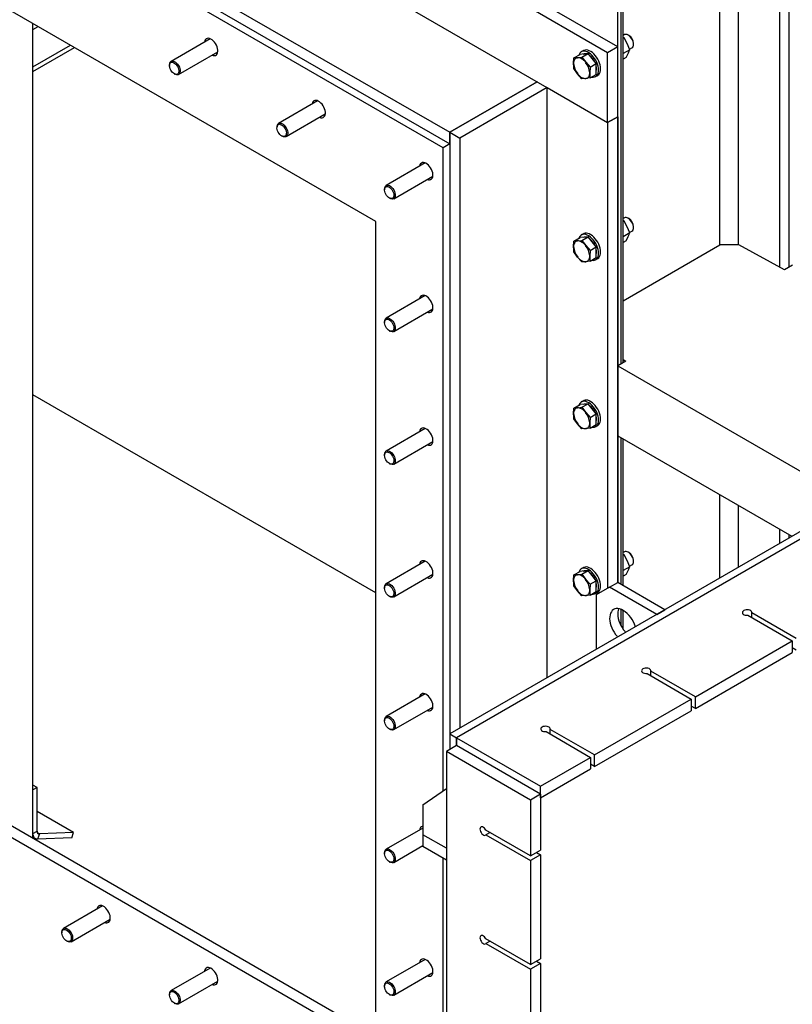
# Model space of a CAD drawing. Header units: millimetres. Extents: x 0 to 25230, y 0 to 17820.
# Tile 126 of 244: x 16169 to 16981, y 8743 to 9779. Entities that reach past the tile are written whole.
import ezdxf

# ---------------------------------------------------------------- set-up
doc = ezdxf.new("R2010")
doc.units = ezdxf.units.MM
doc.linetypes.add('SLD-Sólida', pattern=[0])
doc.layers.add('REFERÊNCIAS', color=9, linetype='SLD-Sólida')

msp = doc.modelspace()

# ---------------------------------------------------------------- linework, layer by layer
at = {"layer": 'REFERÊNCIAS', "linetype": 'SLD-Sólida', "lineweight": 25, "ltscale": 30}
for p, q in [((16797.8, 9749.9), (15935.1, 10248)), ((16787.2, 9743.8), (15924.5, 10241.8)), ((15924.5, 10168.3), (16787.2, 9670.3)), ((15906.8, 10072.4), (16621, 9660.1)), ((16614, 9643.8), (15899.8, 10056.1)), ((15906.8, 10060.2), (16621, 9647.9)), ((16797.8, 9186.6), (16797.8, 9910.7)), ((16801.4, 9416.4), (16801.4, 9909)), ((16803.4, 9417.6), (16803.4, 9907.8)), ((16543.2, 9566.2), (15970.5, 9896.9)), ((16905.3, 9541.7), (16905.3, 9849)), ((16924.8, 9541.7), (16924.8, 9837.7)), ((16968.4, 9518.2), (16968.4, 9812.6)), ((16978.1, 9518.5), (16978.1, 9806.9)), ((16182.6, 8917.8), (16182.6, 9774.4)), ((16182.6, 9768.2), (16188, 9771.3)), ((16369, 9758.5), (16327.8, 9734.7)), ((16804.8, 9762.8), (16803.4, 9762)), ((16804.4, 9759.5), (16803.4, 9759.9)), ((16804.4, 9759.5), (16803.4, 9758.9)), ((16807.7, 9753.4), (16804.4, 9759.5)), ((16809.5, 9762), (16808.8, 9762.4)), ((16182.6, 9729), (16221.9, 9751.7)), ((16182.6, 9724.1), (16226.2, 9749.3)), ((16761.7, 9746), (16759.5, 9744.8)), ((16797.8, 9749.9), (16787.2, 9743.8)), ((16797.8, 9676.5), (16797.8, 9749.9)), ((16810.4, 9747), (16803.4, 9743)), ((16810.4, 9747), (16807.7, 9753.4)), ((16810.2, 9747.4), (16812.8, 9748.9)), ((16814.4, 9752.6), (16814.4, 9753.4)), ((16335.8, 9720.9), (16377, 9744.7)), ((16751.4, 9732.5), (16751.7, 9738.4)), ((16751.7, 9738.4), (16758.2, 9742.1)), ((16751.7, 9738.4), (16755.6, 9738.6)), ((16755.6, 9738.6), (16760.2, 9739.1)), ((16762.5, 9742.5), (16758.2, 9742.1)), ((16760.2, 9739.1), (16766.7, 9742.9)), ((16760.2, 9739.1), (16764.1, 9733.7)), ((16766.7, 9742.9), (16762.5, 9742.5)), ((16770.9, 9737.6), (16766.7, 9742.9)), ((16775.2, 9732.3), (16770.9, 9737.6)), ((16787.2, 9670.3), (16787.2, 9743.8)), ((16806.6, 9738.7), (16803.4, 9736.9)), ((16806.6, 9738.7), (16808.8, 9743.1)), ((16326.2, 9731.1), (16326.2, 9730.3)), ((16755.6, 9721.6), (16751.7, 9727.1)), ((16764.1, 9733.7), (16768.7, 9728.6)), ((16768.7, 9728.6), (16768.3, 9722.7)), ((16768.7, 9728.6), (16775.2, 9732.3)), ((16775.2, 9726.7), (16775.2, 9732.3)), ((16775.2, 9721), (16775.2, 9726.7)), ((16331.1, 9721.7), (16331.8, 9721.3)), ((16760.2, 9716.5), (16755.6, 9721.6)), ((16764.1, 9716.7), (16760.2, 9716.5)), ((16768.7, 9717.3), (16764.1, 9716.7)), ((16768.7, 9717.3), (16775.2, 9721)), ((16774.5, 9718.8), (16776.7, 9720)), ((16621, 9660.1), (16713, 9713.2)), ((16713, 9713.2), (16621, 9660.1)), ((16723.6, 9707.1), (16631.6, 9654)), ((16723.6, 9707.1), (16787.2, 9670.3)), ((16723.6, 9086.6), (16723.6, 9707.1)), ((16482.1, 9693.2), (16441, 9669.4)), ((16449, 9655.6), (16490.1, 9679.4)), ((16787.2, 9670.3), (16797.8, 9676.5)), ((16797.8, 9676.5), (16787.2, 9670.3)), ((16797.8, 9676.5), (16797.8, 9186.6)), ((16439.3, 9665.8), (16439.3, 9665)), ((16787.2, 9670.3), (16787.2, 9180.5)), ((16444.2, 9656.4), (16445, 9656)), ((16621, 9647.9), (16621, 9660.1)), ((16621, 9660.1), (16621, 9027.4)), ((16621, 9660.1), (16631.6, 9654)), ((16631.6, 9654), (16631.6, 9033.5)), ((16621, 9647.9), (16614, 9643.8)), ((16614, 8967.3), (16614, 9643.8)), ((16595.3, 9627.9), (16554.1, 9604.1)), ((16562.1, 9590.3), (16603.3, 9614)), ((16552.4, 9600.5), (16552.4, 9599.6)), ((16557.4, 9591.1), (16558.1, 9590.7)), ((16804.8, 9570.1), (16803.4, 9569.3)), ((16809.5, 9569.3), (16808.8, 9569.7)), ((16543.2, 8697.4), (16543.2, 9566.2)), ((16804.4, 9566.7), (16803.4, 9567.2)), ((16804.4, 9566.7), (16803.4, 9566.2)), ((16807.7, 9560.7), (16804.4, 9566.7)), ((16810.4, 9554.3), (16807.7, 9560.7)), ((16814.4, 9559.9), (16814.4, 9560.7)), ((16751.7, 9545.7), (16758.2, 9549.4)), ((16762.5, 9549.8), (16758.2, 9549.4)), ((16761.7, 9553.3), (16759.5, 9552.1)), ((16760.2, 9546.4), (16766.7, 9550.2)), ((16766.7, 9550.2), (16762.5, 9549.8)), ((16770.9, 9544.9), (16766.7, 9550.2)), ((16810.4, 9554.3), (16803.4, 9550.3)), ((16806.6, 9546), (16808.8, 9550.4)), ((16810.2, 9554.7), (16812.8, 9556.2)), ((16751.4, 9539.8), (16751.7, 9545.7)), ((16751.7, 9545.7), (16755.6, 9545.8)), ((16755.6, 9545.8), (16760.2, 9546.4)), ((16760.2, 9546.4), (16764.1, 9541)), ((16764.1, 9541), (16768.7, 9535.9)), ((16768.7, 9535.9), (16775.2, 9539.6)), ((16775.2, 9539.6), (16770.9, 9544.9)), ((16775.2, 9534), (16775.2, 9539.6)), ((16806.6, 9546), (16803.4, 9544.2)), ((16803.4, 9482.9), (16905.3, 9541.7)), ((16925.1, 9541.7), (16905.3, 9541.7)), ((16973.1, 9515.6), (16925.1, 9541.7)), ((16755.6, 9528.9), (16751.7, 9534.4)), ((16760.2, 9523.8), (16755.6, 9528.9)), ((16768.7, 9535.9), (16768.3, 9530)), ((16768.7, 9524.6), (16775.2, 9528.3)), ((16775.2, 9528.3), (16775.2, 9534)), ((16764.1, 9524), (16760.2, 9523.8)), ((16768.7, 9524.6), (16764.1, 9524)), ((16774.5, 9526.1), (16776.7, 9527.3)), ((16981.7, 9520.5), (16973.1, 9515.6)), ((16595.3, 9488.3), (16554.1, 9464.5)), ((16562.1, 9450.6), (16603.3, 9474.4)), ((16552.4, 9460.8), (16552.4, 9460)), ((16557.4, 9451.4), (16558.1, 9451)), ((16806.3, 9419.3), (16797.8, 9414.4)), ((16797.8, 9414.4), (17022.7, 9284.6)), ((16797.8, 9414.4), (16797.8, 9340.9)), ((16803.4, 9421.1), (16806.3, 9419.3)), ((17261, 9396.8), (16621, 9027.4)), ((17278.6, 9398.9), (16628.1, 9023.3)), ((16543.2, 9175.7), (16182.6, 9383.9)), ((17268, 9392.8), (16628.1, 9023.3)), ((16751.7, 9370.1), (16758.2, 9373.9)), ((16762.5, 9374.2), (16758.2, 9373.9)), ((16761.7, 9377.7), (16759.5, 9376.5)), ((16760.2, 9370.9), (16766.7, 9374.6)), ((16766.7, 9374.6), (16762.5, 9374.2)), ((16770.9, 9369.3), (16766.7, 9374.6)), ((16751.4, 9364.3), (16751.7, 9370.1)), ((16751.7, 9370.1), (16755.6, 9370.3)), ((16755.6, 9370.3), (16760.2, 9370.9)), ((16760.2, 9370.9), (16764.1, 9365.4)), ((16764.1, 9365.4), (16768.7, 9360.3)), ((16768.7, 9360.3), (16775.2, 9364.1)), ((16775.2, 9364.1), (16770.9, 9369.3)), ((16775.2, 9358.4), (16775.2, 9364.1)), ((16755.6, 9353.3), (16751.7, 9358.8)), ((16760.2, 9348.2), (16755.6, 9353.3)), ((16768.7, 9360.3), (16768.3, 9354.5)), ((16768.7, 9349), (16775.2, 9352.8)), ((16774.5, 9350.5), (16776.7, 9351.7)), ((16775.2, 9352.8), (16775.2, 9358.4)), ((16595.3, 9348.6), (16554.1, 9324.9)), ((16764.1, 9348.4), (16760.2, 9348.2)), ((16768.7, 9349), (16764.1, 9348.4)), ((16562.1, 9311), (16603.3, 9334.8)), ((16797.8, 9340.9), (16980.9, 9235.2)), ((16801.4, 9184.6), (16801.4, 9338.8)), ((16803.4, 9183.4), (16803.4, 9337.7)), ((16552.4, 9321.2), (16552.4, 9320.4)), ((16557.4, 9311.8), (16558.1, 9311.4)), ((16905.3, 9191.5), (16905.3, 9278.8)), ((16924.8, 9202.7), (16924.8, 9267.6)), ((16968.4, 9227.9), (16968.4, 9242.4)), ((16978.1, 9233.5), (16978.1, 9236.8)), ((16804.8, 9219), (16803.4, 9218.2)), ((16809.5, 9218.2), (16808.8, 9218.6)), ((16595.3, 9209), (16554.1, 9185.2)), ((16804.4, 9215.6), (16803.4, 9216.1)), ((16804.4, 9215.6), (16803.4, 9215.1)), ((16807.7, 9209.6), (16804.4, 9215.6)), ((16810.4, 9203.2), (16807.7, 9209.6)), ((16814.4, 9208.8), (16814.4, 9209.6)), ((16751.7, 9194.6), (16758.2, 9198.3)), ((16762.5, 9198.7), (16758.2, 9198.3)), ((16761.7, 9202.2), (16759.5, 9200.9)), ((16760.2, 9195.3), (16766.7, 9199.1)), ((16766.7, 9199.1), (16762.5, 9198.7)), ((16770.9, 9193.8), (16766.7, 9199.1)), ((16810.4, 9203.2), (16803.4, 9199.2)), ((16806.6, 9194.9), (16808.8, 9199.3)), ((16810.2, 9203.6), (16812.8, 9205.1)), ((16562.1, 9171.4), (16603.3, 9195.2)), ((16751.4, 9188.7), (16751.7, 9194.6)), ((16751.7, 9194.6), (16755.6, 9194.7)), ((16755.6, 9194.7), (16760.2, 9195.3)), ((16760.2, 9195.3), (16764.1, 9189.8)), ((16764.1, 9189.8), (16768.7, 9184.8)), ((16768.7, 9184.8), (16775.2, 9188.5)), ((16775.2, 9188.5), (16770.9, 9193.8)), ((16775.2, 9182.9), (16775.2, 9188.5)), ((16789.3, 9181.7), (16797.8, 9186.6)), ((16847.3, 9158), (16797.8, 9186.6)), ((16806.6, 9194.9), (16803.4, 9193.1)), ((16552.4, 9181.6), (16552.4, 9180.8)), ((16755.6, 9177.8), (16751.7, 9183.2)), ((16760.2, 9172.7), (16755.6, 9177.8)), ((16768.7, 9184.8), (16768.3, 9178.9)), ((16768.7, 9173.4), (16775.2, 9177.2)), ((16774.5, 9175), (16776.7, 9176.2)), ((16775.2, 9177.2), (16775.2, 9182.9)), ((16789.3, 9181.7), (16775.2, 9173.5)), ((16838.8, 9153.1), (16789.3, 9181.7)), ((16557.4, 9172.2), (16558.1, 9171.8)), ((16764.1, 9172.9), (16760.2, 9172.7)), ((16768.7, 9173.4), (16764.1, 9172.9)), ((16775.2, 9173.5), (16775.2, 9116.4)), ((16801.4, 9141.1), (16801.4, 9158.2)), ((16803.4, 9137.7), (16803.4, 9157.2)), ((16838.8, 9153.1), (16847.3, 9158)), ((16934.6, 9152.1), (16981.3, 9125.2)), ((16985.5, 9127.6), (16938.9, 9154.6)), ((16938.9, 9149.7), (16938.9, 9154.6)), ((16879.5, 9066.4), (16981.3, 9125.2)), ((16981.3, 9125.2), (16981.3, 9112.9)), ((16985.5, 9115.4), (16981.3, 9117.8)), ((16879.5, 9054.1), (16981.3, 9112.9)), ((16879.5, 9066.4), (16832.8, 9093.3)), ((16832.8, 9088.4), (16832.8, 9093.3)), ((16828.6, 9090.9), (16875.2, 9063.9)), ((16595.3, 9069.4), (16554.1, 9045.6)), ((16773.4, 9005.2), (16875.2, 9063.9)), ((16875.2, 9063.9), (16875.2, 9051.7)), ((16879.5, 9054.1), (16879.5, 9066.4)), ((16562.1, 9031.8), (16603.3, 9055.5)), ((16773.4, 8992.9), (16875.2, 9051.7)), ((16879.5, 9054.1), (16875.2, 9056.6)), ((16552.4, 9041.9), (16552.4, 9041.1)), ((15981.1, 9034.1), (16543.2, 8709.6)), ((16557.4, 9032.6), (16558.1, 9032.2)), ((16773.4, 9005.2), (16726.7, 9032.1)), ((16726.7, 9027.2), (16726.7, 9032.1)), ((15970.5, 9028), (16543.2, 8697.4)), ((16621, 9027.4), (16628.1, 9023.3)), ((16621, 9027.4), (16621, 9010.9)), ((16628.1, 9023.3), (16716.5, 8972.3)), ((16628.1, 9015), (16628.1, 9023.3)), ((16628.1, 9023.3), (16628.1, 9015)), ((16722.5, 9029.7), (16769.2, 9002.7)), ((16628.1, 9015), (16617.5, 9008.9)), ((16716.5, 8963.9), (16628.1, 9015)), ((16617.5, 9008.9), (16617.5, 8263.6)), ((16705.9, 8957.8), (16617.5, 9008.9)), ((16716.5, 8972.3), (16769.2, 9002.7)), ((16769.2, 9002.7), (16769.2, 8990.5)), ((16773.4, 8992.9), (16773.4, 9005.2)), ((16716.5, 8960.1), (16769.2, 8990.5)), ((16773.4, 8992.9), (16769.2, 8995.4)), ((16186.9, 8971), (16182.6, 8973.4)), ((16186.9, 8971), (16182.6, 8968.5)), ((16186.9, 8925.1), (16186.9, 8971)), ((16592.7, 8952.7), (16617.5, 8969.8)), ((16716.5, 8960.1), (16716.5, 8972.3)), ((16716.5, 8963.9), (16705.9, 8957.8)), ((16716.5, 8963.9), (16716.5, 8905.2)), ((16592.7, 8952.7), (16592.7, 8921.3)), ((16705.9, 8957.8), (16705.9, 8899)), ((16225.3, 8923.5), (16186.9, 8945.7)), ((16592.7, 8928.3), (16554.1, 8906)), ((16182.6, 8922.7), (16186.9, 8925.1)), ((16182.6, 8918.6), (16185.1, 8917.2)), ((16189.3, 8922.1), (16187.3, 8923.3)), ((16189.3, 8922.1), (16187.5, 8916.6)), ((16223.5, 8918), (16187.5, 8916.6)), ((16225.3, 8923.5), (16189.3, 8922.1)), ((16223.5, 8918), (16225.3, 8923.5)), ((16592.7, 8921.3), (16592.7, 8909)), ((16617.5, 8907), (16592.7, 8921.3)), ((16705.9, 8899), (16659.2, 8926)), ((16663.5, 8923.5), (16659.2, 8921.1)), ((16659.2, 8921.1), (16705.9, 8894.1)), ((16562.1, 8892.1), (16592.7, 8909.8)), ((16617.5, 8894.7), (16592.7, 8909)), ((16552.4, 8902.3), (16552.4, 8901.5)), ((16614, 8689.7), (16614, 8896.8)), ((16705.9, 8899), (16716.5, 8905.2)), ((16716.5, 8900.3), (16705.9, 8894.1)), ((16712.2, 8902.7), (16716.5, 8900.3)), ((16716.5, 8900.3), (16716.5, 8790.8)), ((16557.4, 8892.9), (16558.1, 8892.5)), ((16705.9, 8894.1), (16705.9, 8784.7)), ((16255.9, 8846.4), (16214.7, 8822.7)), ((16222.7, 8808.8), (16263.9, 8832.6)), ((16213, 8819), (16213, 8818.2)), ((16218, 8809.6), (16218.7, 8809.2)), ((16705.9, 8784.7), (16659.2, 8811.7)), ((16663.5, 8809.2), (16659.2, 8806.8)), ((16659.2, 8806.8), (16705.9, 8779.8)), ((16595.3, 8790.1), (16554.1, 8766.4)), ((16705.9, 8784.7), (16716.5, 8790.8)), ((16716.5, 8785.9), (16705.9, 8779.8)), ((16712.2, 8788.4), (16716.5, 8785.9)), ((16716.5, 8785.9), (16716.5, 8676.5)), ((16369, 8781.1), (16327.8, 8757.4)), ((16562.1, 8752.5), (16603.3, 8776.3)), ((16705.9, 8779.8), (16705.9, 8670.4)), ((16335.8, 8743.5), (16377, 8767.3)), ((16552.4, 8762.7), (16552.4, 8761.9)), ((16326.2, 8753.7), (16326.2, 8752.9)), ((16557.4, 8753.3), (16558.1, 8752.9)), ((16331.1, 8744.3), (16331.8, 8743.9))]:
    msp.add_line(p, q, dxfattribs=at)
at = {"layer": 'REFERÊNCIAS', "linetype": 'SLD-Sólida', "lineweight": 25, "ltscale": 30, "flags": 128}
for points in [[(16371, 9741.2), (16371, 9741.2), (16372.3, 9740.8), (16373.5, 9740.8), (16374.6, 9741), (16375.6, 9741.6), (16376.3, 9742.5), (16376.8, 9743.6), (16377, 9745), (16377, 9746.6), (16376.8, 9748.2), (16376.3, 9750), (16375.6, 9751.7), (16374.6, 9753.4), (16373.5, 9754.9), (16372.3, 9756.2), (16371, 9757.4), (16369.7, 9758.2), (16368.3, 9758.8), (16367.1, 9759), (16365.9, 9758.9), (16364.9, 9758.5), (16364.1, 9757.7), (16363.4, 9756.7), (16363.1, 9755.4), (16363, 9755.1)], [(16814.4, 9752.6), (16814.3, 9754.1), (16813.9, 9755.6), (16813.3, 9757.2), (16812.4, 9758.7), (16811.4, 9760.1), (16810.3, 9761.3), (16809.1, 9762.2), (16807.8, 9762.8), (16806.7, 9763.1), (16805.6, 9763.1), (16804.8, 9762.8)], [(16777.7, 9725.7), (16777.5, 9727.6), (16777.2, 9729.6), (16776.5, 9731.7), (16775.7, 9733.8), (16774.7, 9735.9), (16773.5, 9737.8), (16772.1, 9739.6), (16770.6, 9741.2), (16769.1, 9742.6), (16767.5, 9743.8), (16765.8, 9744.6), (16764.2, 9745.2), (16762.7, 9745.5), (16761.3, 9745.4), (16760, 9745), (16758.9, 9744.3), (16757.9, 9743.3), (16757.2, 9742), (16757, 9741.4)], [(16779.8, 9726.9), (16779.6, 9728.8), (16779.3, 9730.9), (16778.7, 9732.9), (16777.8, 9735), (16776.8, 9737.1), (16775.6, 9739), (16774.2, 9740.8), (16772.8, 9742.5), (16771.2, 9743.9), (16769.6, 9745), (16767.9, 9745.9), (16766.4, 9746.4), (16764.8, 9746.7), (16763.4, 9746.6), (16762.1, 9746.2), (16761.7, 9746)], [(16329, 9735.1), (16330.1, 9735), (16331.3, 9734.6), (16332.5, 9733.9), (16333.7, 9732.9), (16334.8, 9731.6), (16335.8, 9730.2), (16336.6, 9728.7), (16337.1, 9727.1), (16337.4, 9725.5), (16337.5, 9724.1), (16337.2, 9722.8), (16336.8, 9721.8), (16336.1, 9721.1), (16335.2, 9720.6), (16334.1, 9720.5), (16332.9, 9720.8), (16331.8, 9721.3)], [(16755.6, 9738.6), (16754.7, 9738.4), (16753.8, 9738), (16753.1, 9737.5), (16752.5, 9736.8), (16752, 9735.9), (16751.7, 9734.9), (16751.4, 9733.8), (16751.4, 9732.5)], [(16764.1, 9733.7), (16763.1, 9734.8), (16762, 9735.8), (16761, 9736.7), (16759.8, 9737.4), (16758.7, 9738), (16757.7, 9738.4), (16756.6, 9738.5), (16755.6, 9738.6)], [(16761.6, 9742.4), (16762.8, 9742.7), (16764.1, 9742.7)], [(16328.6, 9733.8), (16329.7, 9733.7), (16330.7, 9733.3), (16331.9, 9732.6), (16332.9, 9731.7), (16333.9, 9730.5), (16334.7, 9729.2), (16335.4, 9727.8), (16335.8, 9726.4), (16336, 9725), (16336, 9723.7), (16335.7, 9722.7), (16335.2, 9721.8), (16334.5, 9721.3), (16333.6, 9721), (16332.6, 9721.1), (16331.5, 9721.5), (16330.4, 9722.2), (16329.3, 9723.1), (16328.3, 9724.3), (16327.5, 9725.6), (16326.8, 9727), (16326.4, 9728.5), (16326.2, 9729.8), (16326.2, 9731.1), (16326.5, 9732.2), (16327, 9733), (16327.7, 9733.5), (16328.6, 9733.8)], [(16770.3, 9718.2), (16770.6, 9718.2), (16772.1, 9718.1), (16773.5, 9718.3), (16774.7, 9718.9), (16775.7, 9719.7), (16776.5, 9720.9), (16777.2, 9722.2), (16777.5, 9723.9), (16777.7, 9725.7)], [(16776.7, 9720), (16776.8, 9720.1), (16777.8, 9720.9), (16778.7, 9722.1), (16779.3, 9723.5), (16779.6, 9725.1), (16779.8, 9726.9)], [(16755.6, 9721.6), (16756.6, 9720.4), (16757.7, 9719.4), (16758.7, 9718.5), (16759.8, 9717.8), (16761, 9717.3), (16762, 9716.9), (16763.1, 9716.7), (16764.1, 9716.7)], [(16764.1, 9716.7), (16765, 9716.9), (16765.8, 9717.2), (16766.6, 9717.8), (16767.2, 9718.5), (16767.7, 9719.3), (16768, 9720.4), (16768.3, 9721.5), (16768.3, 9722.7)], [(16484.1, 9675.9), (16484.1, 9675.9), (16485.5, 9675.5), (16486.7, 9675.4), (16487.8, 9675.7), (16488.7, 9676.3), (16489.4, 9677.2), (16489.9, 9678.3), (16490.2, 9679.7), (16490.2, 9681.3), (16489.9, 9682.9), (16489.4, 9684.7), (16488.7, 9686.4), (16487.8, 9688), (16486.7, 9689.6), (16485.5, 9690.9), (16484.1, 9692.1), (16482.8, 9692.9), (16481.5, 9693.4), (16480.2, 9693.7), (16479, 9693.6), (16478, 9693.1), (16477.2, 9692.4), (16476.6, 9691.4), (16476.2, 9690.1), (16476.1, 9689.7)], [(16441.8, 9668.5), (16442.8, 9668.4), (16443.9, 9668), (16445, 9667.3), (16446.1, 9666.4), (16447, 9665.2), (16447.9, 9663.9), (16448.5, 9662.5), (16449, 9661.1), (16449.2, 9659.7), (16449.1, 9658.4), (16448.9, 9657.4), (16448.3, 9656.5), (16447.6, 9656), (16446.7, 9655.7), (16445.7, 9655.8), (16444.6, 9656.2), (16443.5, 9656.9), (16442.4, 9657.8), (16441.5, 9659), (16440.6, 9660.3), (16440, 9661.7), (16439.5, 9663.1), (16439.3, 9664.5), (16439.4, 9665.8), (16439.6, 9666.8), (16440.2, 9667.7), (16440.9, 9668.2), (16441.8, 9668.5)], [(16442.1, 9669.8), (16443.2, 9669.7), (16444.4, 9669.3), (16445.7, 9668.6), (16446.9, 9667.6), (16448, 9666.3), (16448.9, 9664.9), (16449.7, 9663.3), (16450.2, 9661.8), (16450.6, 9660.2), (16450.6, 9658.8), (16450.4, 9657.5), (16449.9, 9656.5), (16449.2, 9655.7), (16448.3, 9655.3), (16447.2, 9655.2), (16446.1, 9655.5), (16445, 9656)], [(16597.3, 9610.6), (16597.3, 9610.6), (16598.6, 9610.2), (16599.8, 9610.1), (16600.9, 9610.4), (16601.8, 9611), (16602.6, 9611.9), (16603.1, 9613), (16603.3, 9614.4), (16603.3, 9616), (16603.1, 9617.6), (16602.6, 9619.4), (16601.8, 9621.1), (16600.9, 9622.7), (16599.8, 9624.3), (16598.6, 9625.6), (16597.3, 9626.7), (16595.9, 9627.6), (16594.6, 9628.1), (16593.3, 9628.4), (16592.2, 9628.3), (16591.2, 9627.8), (16590.3, 9627.1), (16589.7, 9626.1), (16589.3, 9624.8), (16589.3, 9624.4)], [(16554.9, 9603.2), (16555.9, 9603.1), (16557, 9602.7), (16558.1, 9602), (16559.2, 9601.1), (16560.2, 9599.9), (16561, 9598.6), (16561.7, 9597.2), (16562.1, 9595.7), (16562.3, 9594.4), (16562.3, 9593.1), (16562, 9592), (16561.5, 9591.2), (16560.8, 9590.7), (16559.9, 9590.4), (16558.8, 9590.5), (16557.8, 9590.9), (16556.6, 9591.6), (16555.6, 9592.5), (16554.6, 9593.7), (16553.8, 9595), (16553.1, 9596.4), (16552.7, 9597.8), (16552.5, 9599.2), (16552.5, 9600.5), (16552.8, 9601.5), (16553.3, 9602.4), (16554, 9602.9), (16554.9, 9603.2)], [(16555.3, 9604.5), (16556.4, 9604.4), (16557.6, 9604), (16558.8, 9603.3), (16560, 9602.2), (16561.1, 9601), (16562.1, 9599.6), (16562.8, 9598), (16563.4, 9596.4), (16563.7, 9594.9), (16563.7, 9593.5), (16563.5, 9592.2), (16563, 9591.2), (16562.3, 9590.4), (16561.4, 9590), (16560.4, 9589.9), (16559.2, 9590.1), (16558.1, 9590.7)], [(16814.4, 9559.9), (16814.3, 9561.4), (16813.9, 9562.9), (16813.3, 9564.5), (16812.4, 9566), (16811.4, 9567.4), (16810.3, 9568.6), (16809.1, 9569.5), (16807.8, 9570.1), (16806.7, 9570.4), (16805.6, 9570.4), (16804.8, 9570.1)], [(16777.7, 9532.9), (16777.5, 9534.9), (16777.2, 9536.9), (16776.5, 9539), (16775.7, 9541.1), (16774.7, 9543.2), (16773.5, 9545.1), (16772.1, 9546.9), (16770.6, 9548.5), (16769.1, 9549.9), (16767.5, 9551.1), (16765.8, 9551.9), (16764.2, 9552.5), (16762.7, 9552.8), (16761.3, 9552.7), (16760, 9552.3), (16758.9, 9551.6), (16757.9, 9550.6), (16757.2, 9549.3), (16757, 9548.7)], [(16761.6, 9549.7), (16762.8, 9550), (16764.1, 9550)], [(16779.8, 9534.2), (16779.6, 9536.1), (16779.3, 9538.2), (16778.7, 9540.2), (16777.8, 9542.3), (16776.8, 9544.4), (16775.6, 9546.3), (16774.2, 9548.1), (16772.8, 9549.8), (16771.2, 9551.2), (16769.6, 9552.3), (16767.9, 9553.2), (16766.4, 9553.7), (16764.8, 9554), (16763.4, 9553.9), (16762.1, 9553.5), (16761.7, 9553.3)], [(16755.6, 9545.8), (16754.7, 9545.7), (16753.8, 9545.3), (16753.1, 9544.8), (16752.5, 9544.1), (16752, 9543.2), (16751.7, 9542.2), (16751.4, 9541.1), (16751.4, 9539.8)], [(16764.1, 9541), (16763.1, 9542.1), (16762, 9543.1), (16761, 9544), (16759.8, 9544.7), (16758.7, 9545.3), (16757.7, 9545.6), (16756.6, 9545.8), (16755.6, 9545.8)], [(16755.6, 9528.9), (16756.6, 9527.7), (16757.7, 9526.7), (16758.7, 9525.8), (16759.8, 9525.1), (16761, 9524.6), (16762, 9524.2), (16763.1, 9524), (16764.1, 9524)], [(16764.1, 9524), (16765, 9524.2), (16765.8, 9524.5), (16766.6, 9525.1), (16767.2, 9525.8), (16767.7, 9526.6), (16768, 9527.6), (16768.3, 9528.8), (16768.3, 9530)], [(16770.3, 9525.5), (16770.6, 9525.5), (16772.1, 9525.4), (16773.5, 9525.6), (16774.7, 9526.2), (16775.7, 9527), (16776.5, 9528.1), (16777.2, 9529.5), (16777.5, 9531.1), (16777.7, 9532.9)], [(16776.7, 9527.3), (16776.8, 9527.4), (16777.8, 9528.2), (16778.7, 9529.4), (16779.3, 9530.8), (16779.6, 9532.4), (16779.8, 9534.2)], [(16597.3, 9471), (16597.3, 9470.9), (16598.6, 9470.6), (16599.8, 9470.5), (16600.9, 9470.8), (16601.8, 9471.4), (16602.6, 9472.2), (16603.1, 9473.4), (16603.3, 9474.8), (16603.3, 9476.3), (16603.1, 9478), (16602.6, 9479.7), (16601.8, 9481.4), (16600.9, 9483.1), (16599.8, 9484.6), (16598.6, 9486), (16597.3, 9487.1), (16595.9, 9488), (16594.6, 9488.5), (16593.3, 9488.7), (16592.2, 9488.6), (16591.2, 9488.2), (16590.3, 9487.5), (16589.7, 9486.4), (16589.3, 9485.2), (16589.3, 9484.8)], [(16554.9, 9463.5), (16555.9, 9463.5), (16557, 9463.1), (16558.1, 9462.4), (16559.2, 9461.4), (16560.2, 9460.3), (16561, 9459), (16561.7, 9457.5), (16562.1, 9456.1), (16562.3, 9454.7), (16562.3, 9453.5), (16562, 9452.4), (16561.5, 9451.6), (16560.8, 9451), (16559.9, 9450.8), (16558.8, 9450.9), (16557.8, 9451.2), (16556.6, 9451.9), (16555.6, 9452.9), (16554.6, 9454), (16553.8, 9455.4), (16553.1, 9456.8), (16552.7, 9458.2), (16552.5, 9459.6), (16552.5, 9460.8), (16552.8, 9461.9), (16553.3, 9462.7), (16554, 9463.3), (16554.9, 9463.5)], [(16555.3, 9464.9), (16556.4, 9464.8), (16557.6, 9464.4), (16558.8, 9463.6), (16560, 9462.6), (16561.1, 9461.4), (16562.1, 9459.9), (16562.8, 9458.4), (16563.4, 9456.8), (16563.7, 9455.3), (16563.7, 9453.8), (16563.5, 9452.6), (16563, 9451.5), (16562.3, 9450.8), (16561.4, 9450.4), (16560.4, 9450.3), (16559.2, 9450.5), (16558.1, 9451)], [(16777.7, 9357.4), (16777.5, 9359.3), (16777.2, 9361.4), (16776.5, 9363.5), (16775.7, 9365.6), (16774.7, 9367.6), (16773.5, 9369.5), (16772.1, 9371.3), (16770.6, 9373), (16769.1, 9374.4), (16767.5, 9375.5), (16765.8, 9376.4), (16764.2, 9376.9), (16762.7, 9377.2), (16761.3, 9377.1), (16760, 9376.7), (16758.9, 9376), (16757.9, 9375), (16757.2, 9373.8), (16757, 9373.2)], [(16761.6, 9374.2), (16762.8, 9374.4), (16764.1, 9374.4)], [(16779.8, 9358.6), (16779.6, 9360.6), (16779.3, 9362.6), (16778.7, 9364.7), (16777.8, 9366.8), (16776.8, 9368.8), (16775.6, 9370.8), (16774.2, 9372.6), (16772.8, 9374.2), (16771.2, 9375.6), (16769.6, 9376.7), (16767.9, 9377.6), (16766.4, 9378.2), (16764.8, 9378.4), (16763.4, 9378.3), (16762.1, 9378), (16761.7, 9377.7)], [(16755.6, 9370.3), (16754.7, 9370.1), (16753.8, 9369.8), (16753.1, 9369.2), (16752.5, 9368.5), (16752, 9367.6), (16751.7, 9366.6), (16751.4, 9365.5), (16751.4, 9364.3)], [(16764.1, 9365.4), (16763.1, 9366.5), (16762, 9367.6), (16761, 9368.4), (16759.8, 9369.2), (16758.7, 9369.7), (16757.7, 9370.1), (16756.6, 9370.3), (16755.6, 9370.3)], [(16755.6, 9353.3), (16756.6, 9352.2), (16757.7, 9351.2), (16758.7, 9350.3), (16759.8, 9349.6), (16761, 9349), (16762, 9348.6), (16763.1, 9348.4), (16764.1, 9348.4)], [(16764.1, 9348.4), (16765, 9348.6), (16765.8, 9349), (16766.6, 9349.5), (16767.2, 9350.2), (16767.7, 9351.1), (16768, 9352.1), (16768.3, 9353.2), (16768.3, 9354.5)], [(16770.3, 9350), (16770.6, 9349.9), (16772.1, 9349.8), (16773.5, 9350.1), (16774.7, 9350.6), (16775.7, 9351.5), (16776.5, 9352.6), (16777.2, 9354), (16777.5, 9355.6), (16777.7, 9357.4)], [(16776.7, 9351.7), (16776.8, 9351.8), (16777.8, 9352.7), (16778.7, 9353.8), (16779.3, 9355.2), (16779.6, 9356.8), (16779.8, 9358.6)], [(16597.3, 9331.3), (16597.3, 9331.3), (16598.6, 9330.9), (16599.8, 9330.9), (16600.9, 9331.1), (16601.8, 9331.7), (16602.6, 9332.6), (16603.1, 9333.8), (16603.3, 9335.1), (16603.3, 9336.7), (16603.1, 9338.4), (16602.6, 9340.1), (16601.8, 9341.8), (16600.9, 9343.5), (16599.8, 9345), (16598.6, 9346.4), (16597.3, 9347.5), (16595.9, 9348.3), (16594.6, 9348.9), (16593.3, 9349.1), (16592.2, 9349), (16591.2, 9348.6), (16590.3, 9347.8), (16589.7, 9346.8), (16589.3, 9345.5), (16589.3, 9345.2)], [(16554.9, 9323.9), (16555.9, 9323.8), (16557, 9323.4), (16558.1, 9322.8), (16559.2, 9321.8), (16560.2, 9320.6), (16561, 9319.3), (16561.7, 9317.9), (16562.1, 9316.5), (16562.3, 9315.1), (16562.3, 9313.9), (16562, 9312.8), (16561.5, 9312), (16560.8, 9311.4), (16559.9, 9311.2), (16558.8, 9311.2), (16557.8, 9311.6), (16556.6, 9312.3), (16555.6, 9313.3), (16554.6, 9314.4), (16553.8, 9315.7), (16553.1, 9317.1), (16552.7, 9318.6), (16552.5, 9320), (16552.5, 9321.2), (16552.8, 9322.3), (16553.3, 9323.1), (16554, 9323.7), (16554.9, 9323.9)], [(16555.3, 9325.2), (16556.4, 9325.2), (16557.6, 9324.7), (16558.8, 9324), (16560, 9323), (16561.1, 9321.7), (16562.1, 9320.3), (16562.8, 9318.8), (16563.4, 9317.2), (16563.7, 9315.6), (16563.7, 9314.2), (16563.5, 9312.9), (16563, 9311.9), (16562.3, 9311.2), (16561.4, 9310.7), (16560.4, 9310.6), (16559.2, 9310.9), (16558.1, 9311.4)], [(16814.4, 9208.8), (16814.3, 9210.3), (16813.9, 9211.8), (16813.3, 9213.4), (16812.4, 9214.9), (16811.4, 9216.3), (16810.3, 9217.5), (16809.1, 9218.4), (16807.8, 9219), (16806.7, 9219.3), (16805.6, 9219.3), (16804.8, 9219)], [(16597.3, 9191.7), (16597.3, 9191.7), (16598.6, 9191.3), (16599.8, 9191.2), (16600.9, 9191.5), (16601.8, 9192.1), (16602.6, 9193), (16603.1, 9194.1), (16603.3, 9195.5), (16603.3, 9197.1), (16603.1, 9198.7), (16602.6, 9200.5), (16601.8, 9202.2), (16600.9, 9203.9), (16599.8, 9205.4), (16598.6, 9206.7), (16597.3, 9207.9), (16595.9, 9208.7), (16594.6, 9209.3), (16593.3, 9209.5), (16592.2, 9209.4), (16591.2, 9208.9), (16590.3, 9208.2), (16589.7, 9207.2), (16589.3, 9205.9), (16589.3, 9205.6)], [(16777.7, 9181.8), (16777.5, 9183.8), (16777.2, 9185.8), (16776.5, 9187.9), (16775.7, 9190), (16774.7, 9192), (16773.5, 9194), (16772.1, 9195.8), (16770.6, 9197.4), (16769.1, 9198.8), (16767.5, 9200), (16765.8, 9200.8), (16764.2, 9201.4), (16762.7, 9201.6), (16761.3, 9201.6), (16760, 9201.2), (16758.9, 9200.5), (16757.9, 9199.5), (16757.2, 9198.2), (16757, 9197.6)], [(16761.6, 9198.6), (16762.8, 9198.9), (16764.1, 9198.8)], [(16779.8, 9183.1), (16779.6, 9185), (16779.3, 9187), (16778.7, 9189.1), (16777.8, 9191.2), (16776.8, 9193.3), (16775.6, 9195.2), (16774.2, 9197), (16772.8, 9198.6), (16771.2, 9200), (16769.6, 9201.2), (16767.9, 9202.1), (16766.4, 9202.6), (16764.8, 9202.9), (16763.4, 9202.8), (16762.1, 9202.4), (16761.7, 9202.2)], [(16755.6, 9194.7), (16754.7, 9194.6), (16753.8, 9194.2), (16753.1, 9193.7), (16752.5, 9192.9), (16752, 9192.1), (16751.7, 9191.1), (16751.4, 9189.9), (16751.4, 9188.7)], [(16764.1, 9189.8), (16763.1, 9191), (16762, 9192), (16761, 9192.9), (16759.8, 9193.6), (16758.7, 9194.2), (16757.7, 9194.5), (16756.6, 9194.7), (16755.6, 9194.7)], [(16554.9, 9184.3), (16555.9, 9184.2), (16557, 9183.8), (16558.1, 9183.1), (16559.2, 9182.2), (16560.2, 9181), (16561, 9179.7), (16561.7, 9178.3), (16562.1, 9176.9), (16562.3, 9175.5), (16562.3, 9174.2), (16562, 9173.2), (16561.5, 9172.3), (16560.8, 9171.8), (16559.9, 9171.5), (16558.8, 9171.6), (16557.8, 9172), (16556.6, 9172.7), (16555.6, 9173.6), (16554.6, 9174.8), (16553.8, 9176.1), (16553.1, 9177.5), (16552.7, 9178.9), (16552.5, 9180.3), (16552.5, 9181.6), (16552.8, 9182.7), (16553.3, 9183.5), (16554, 9184), (16554.9, 9184.3)], [(16555.3, 9185.6), (16556.4, 9185.5), (16557.6, 9185.1), (16558.8, 9184.4), (16560, 9183.4), (16561.1, 9182.1), (16562.1, 9180.7), (16562.8, 9179.1), (16563.4, 9177.6), (16563.7, 9176), (16563.7, 9174.6), (16563.5, 9173.3), (16563, 9172.3), (16562.3, 9171.5), (16561.4, 9171.1), (16560.4, 9171), (16559.2, 9171.3), (16558.1, 9171.8)], [(16755.6, 9177.8), (16756.6, 9176.6), (16757.7, 9175.6), (16758.7, 9174.7), (16759.8, 9174), (16761, 9173.4), (16762, 9173.1), (16763.1, 9172.9), (16764.1, 9172.9)], [(16764.1, 9172.9), (16765, 9173), (16765.8, 9173.4), (16766.6, 9174), (16767.2, 9174.7), (16767.7, 9175.5), (16768, 9176.5), (16768.3, 9177.7), (16768.3, 9178.9)], [(16770.3, 9174.4), (16770.6, 9174.4), (16772.1, 9174.3), (16773.5, 9174.5), (16774.7, 9175.1), (16775.7, 9175.9), (16776.5, 9177), (16777.2, 9178.4), (16777.5, 9180), (16777.7, 9181.8)], [(16776.7, 9176.2), (16776.8, 9176.3), (16777.8, 9177.1), (16778.7, 9178.3), (16779.3, 9179.6), (16779.6, 9181.3), (16779.8, 9183.1)], [(16803.5, 9157.2), (16801.6, 9158.2), (16799.7, 9158.8), (16797.9, 9159.1), (16796.3, 9159.1), (16794.7, 9158.8), (16793.3, 9158.1), (16792.1, 9157.1), (16791.1, 9155.9), (16790.3, 9154.4), (16789.7, 9152.6), (16789.4, 9150.6), (16789.3, 9148.5), (16789.5, 9146.2), (16790, 9143.8), (16790.6, 9141.4), (16791.5, 9139), (16792.7, 9136.6), (16794, 9134.2), (16795.5, 9132), (16797.1, 9130), (16797.6, 9129.4)], [(16798.6, 9159), (16798.2, 9157.5), (16797.9, 9155.5), (16797.8, 9153.4), (16798, 9151.1), (16798.4, 9148.7), (16799.1, 9146.3), (16800, 9143.9), (16801.1, 9141.5), (16802.5, 9139.1), (16803.9, 9136.9), (16805.6, 9134.9), (16806.1, 9134.3)], [(16938.9, 9154.6), (16938.9, 9155.4), (16938.5, 9156.1), (16937.8, 9156.8), (16936.8, 9157.4), (16935.5, 9157.7), (16934.2, 9157.9), (16932.8, 9157.8), (16931.5, 9157.5), (16930.4, 9157), (16929.6, 9156.4), (16929.1, 9155.6), (16928.9, 9154.8), (16929.2, 9154.1), (16929.8, 9153.3), (16930.7, 9152.7), (16931.9, 9152.3), (16933.2, 9152.1), (16934.6, 9152.1)], [(16832.8, 9093.3), (16832.8, 9094.1), (16832.4, 9094.9), (16831.7, 9095.6), (16830.7, 9096.1), (16829.5, 9096.5), (16828.1, 9096.6), (16826.7, 9096.6), (16825.4, 9096.3), (16824.3, 9095.8), (16823.5, 9095.1), (16823, 9094.4), (16822.9, 9093.6), (16823.1, 9092.8), (16823.7, 9092.1), (16824.7, 9091.5), (16825.8, 9091.1), (16827.2, 9090.9), (16828.6, 9090.9)], [(16597.3, 9052.1), (16597.3, 9052.1), (16598.6, 9051.7), (16599.8, 9051.6), (16600.9, 9051.9), (16601.8, 9052.5), (16602.6, 9053.4), (16603.1, 9054.5), (16603.3, 9055.9), (16603.3, 9057.4), (16603.1, 9059.1), (16602.6, 9060.8), (16601.8, 9062.6), (16600.9, 9064.2), (16599.8, 9065.8), (16598.6, 9067.1), (16597.3, 9068.2), (16595.9, 9069.1), (16594.6, 9069.6), (16593.3, 9069.8), (16592.2, 9069.7), (16591.2, 9069.3), (16590.3, 9068.6), (16589.7, 9067.5), (16589.3, 9066.3), (16589.3, 9065.9)], [(16554.9, 9044.7), (16555.9, 9044.6), (16557, 9044.2), (16558.1, 9043.5), (16559.2, 9042.6), (16560.2, 9041.4), (16561, 9040.1), (16561.7, 9038.7), (16562.1, 9037.2), (16562.3, 9035.9), (16562.3, 9034.6), (16562, 9033.5), (16561.5, 9032.7), (16560.8, 9032.1), (16559.9, 9031.9), (16558.8, 9032), (16557.8, 9032.4), (16556.6, 9033), (16555.6, 9034), (16554.6, 9035.2), (16553.8, 9036.5), (16553.1, 9037.9), (16552.7, 9039.3), (16552.5, 9040.7), (16552.5, 9042), (16552.8, 9043), (16553.3, 9043.9), (16554, 9044.4), (16554.9, 9044.7)], [(16555.3, 9046), (16556.4, 9045.9), (16557.6, 9045.5), (16558.8, 9044.8), (16560, 9043.7), (16561.1, 9042.5), (16562.1, 9041.1), (16562.8, 9039.5), (16563.4, 9037.9), (16563.7, 9036.4), (16563.7, 9035), (16563.5, 9033.7), (16563, 9032.7), (16562.3, 9031.9), (16561.4, 9031.5), (16560.4, 9031.4), (16559.2, 9031.6), (16558.1, 9032.2)], [(16726.7, 9032.1), (16726.7, 9032.9), (16726.4, 9033.7), (16725.6, 9034.4), (16724.6, 9034.9), (16723.4, 9035.2), (16722, 9035.4), (16720.6, 9035.3), (16719.4, 9035), (16718.3, 9034.6), (16717.4, 9033.9), (16716.9, 9033.2), (16716.8, 9032.4), (16717.1, 9031.6), (16717.7, 9030.9), (16718.6, 9030.3), (16719.8, 9029.9), (16721.1, 9029.7), (16722.5, 9029.7)], [(16659.2, 8926), (16658.5, 8927.2), (16657.7, 8928.2), (16656.7, 8929), (16655.7, 8929.5), (16654.8, 8929.7), (16654, 8929.6), (16653.4, 8929), (16653, 8928.2), (16652.8, 8927.2), (16653, 8926), (16653.4, 8924.7), (16654, 8923.5), (16654.8, 8922.4), (16655.7, 8921.5), (16656.7, 8920.9), (16657.7, 8920.6), (16658.5, 8920.7), (16659.2, 8921.1)], [(16187.5, 8916.6), (16186.5, 8916.7), (16185.5, 8917), (16184.7, 8917.5), (16183.9, 8918.2), (16183.4, 8919.1), (16183, 8920.1), (16182.7, 8921.3), (16182.6, 8922.7)], [(16555.3, 8906.3), (16556.4, 8906.3), (16557.6, 8905.9), (16558.8, 8905.1), (16560, 8904.1), (16561.1, 8902.9), (16562.1, 8901.4), (16562.8, 8899.9), (16563.4, 8898.3), (16563.7, 8896.8), (16563.7, 8895.3), (16563.5, 8894.1), (16563, 8893), (16562.3, 8892.3), (16561.4, 8891.9), (16560.4, 8891.8), (16559.2, 8892), (16558.1, 8892.5)], [(16554.9, 8905), (16555.9, 8904.9), (16557, 8904.6), (16558.1, 8903.9), (16559.2, 8902.9), (16560.2, 8901.8), (16561, 8900.4), (16561.7, 8899), (16562.1, 8897.6), (16562.3, 8896.2), (16562.3, 8895), (16562, 8893.9), (16561.5, 8893.1), (16560.8, 8892.5), (16559.9, 8892.3), (16558.8, 8892.3), (16557.8, 8892.7), (16556.6, 8893.4), (16555.6, 8894.4), (16554.6, 8895.5), (16553.8, 8896.9), (16553.1, 8898.3), (16552.7, 8899.7), (16552.5, 8901.1), (16552.5, 8902.3), (16552.8, 8903.4), (16553.3, 8904.2), (16554, 8904.8), (16554.9, 8905)], [(16257.9, 8829.1), (16257.9, 8829.1), (16259.2, 8828.7), (16260.4, 8828.7), (16261.5, 8828.9), (16262.4, 8829.5), (16263.2, 8830.4), (16263.7, 8831.6), (16263.9, 8832.9), (16263.9, 8834.5), (16263.7, 8836.2), (16263.2, 8837.9), (16262.4, 8839.6), (16261.5, 8841.3), (16260.4, 8842.8), (16259.2, 8844.2), (16257.9, 8845.3), (16256.5, 8846.1), (16255.2, 8846.7), (16253.9, 8846.9), (16252.8, 8846.8), (16251.7, 8846.4), (16250.9, 8845.6), (16250.3, 8844.6), (16249.9, 8843.3), (16249.9, 8843)], [(16215.5, 8821.7), (16216.5, 8821.6), (16217.6, 8821.2), (16218.7, 8820.6), (16219.8, 8819.6), (16220.8, 8818.4), (16221.6, 8817.1), (16222.3, 8815.7), (16222.7, 8814.3), (16222.9, 8812.9), (16222.9, 8811.6), (16222.6, 8810.6), (16222.1, 8809.7), (16221.3, 8809.2), (16220.5, 8808.9), (16219.4, 8809), (16218.3, 8809.4), (16217.2, 8810.1), (16216.2, 8811), (16215.2, 8812.2), (16214.3, 8813.5), (16213.7, 8814.9), (16213.2, 8816.4), (16213, 8817.7), (16213.1, 8819), (16213.4, 8820.1), (16213.9, 8820.9), (16214.6, 8821.5), (16215.5, 8821.7)], [(16215.9, 8823), (16217, 8822.9), (16218.2, 8822.5), (16219.4, 8821.8), (16220.6, 8820.8), (16221.7, 8819.5), (16222.6, 8818.1), (16223.4, 8816.6), (16224, 8815), (16224.3, 8813.4), (16224.3, 8812), (16224.1, 8810.7), (16223.6, 8809.7), (16222.9, 8809), (16222, 8808.5), (16221, 8808.4), (16219.8, 8808.7), (16218.7, 8809.2)], [(16659.2, 8811.7), (16658.5, 8812.9), (16657.7, 8813.9), (16656.7, 8814.7), (16655.7, 8815.2), (16654.8, 8815.4), (16654, 8815.2), (16653.4, 8814.7), (16653, 8813.9), (16652.8, 8812.9), (16653, 8811.7), (16653.4, 8810.4), (16654, 8809.2), (16654.8, 8808.1), (16655.7, 8807.2), (16656.7, 8806.6), (16657.7, 8806.3), (16658.5, 8806.4), (16659.2, 8806.8)], [(16597.3, 8772.8), (16597.3, 8772.8), (16598.6, 8772.4), (16599.8, 8772.4), (16600.9, 8772.6), (16601.8, 8773.2), (16602.6, 8774.1), (16603.1, 8775.3), (16603.3, 8776.6), (16603.3, 8778.2), (16603.1, 8779.9), (16602.6, 8781.6), (16601.8, 8783.3), (16600.9, 8785), (16599.8, 8786.5), (16598.6, 8787.8), (16597.3, 8789), (16595.9, 8789.8), (16594.6, 8790.4), (16593.3, 8790.6), (16592.2, 8790.5), (16591.2, 8790.1), (16590.3, 8789.3), (16589.7, 8788.3), (16589.3, 8787), (16589.3, 8786.7)], [(16371, 8763.8), (16371, 8763.8), (16372.3, 8763.4), (16373.5, 8763.4), (16374.6, 8763.6), (16375.6, 8764.2), (16376.3, 8765.1), (16376.8, 8766.2), (16377, 8767.6), (16377, 8769.2), (16376.8, 8770.8), (16376.3, 8772.6), (16375.6, 8774.3), (16374.6, 8776), (16373.5, 8777.5), (16372.3, 8778.8), (16371, 8780), (16369.7, 8780.8), (16368.3, 8781.4), (16367.1, 8781.6), (16365.9, 8781.5), (16364.9, 8781.1), (16364.1, 8780.3), (16363.4, 8779.3), (16363.1, 8778), (16363, 8777.7)], [(16554.9, 8765.4), (16555.9, 8765.3), (16557, 8764.9), (16558.1, 8764.2), (16559.2, 8763.3), (16560.2, 8762.1), (16561, 8760.8), (16561.7, 8759.4), (16562.1, 8758), (16562.3, 8756.6), (16562.3, 8755.3), (16562, 8754.3), (16561.5, 8753.4), (16560.8, 8752.9), (16559.9, 8752.6), (16558.8, 8752.7), (16557.8, 8753.1), (16556.6, 8753.8), (16555.6, 8754.7), (16554.6, 8755.9), (16553.8, 8757.2), (16553.1, 8758.6), (16552.7, 8760.1), (16552.5, 8761.4), (16552.5, 8762.7), (16552.8, 8763.8), (16553.3, 8764.6), (16554, 8765.2), (16554.9, 8765.4)], [(16555.3, 8766.7), (16556.4, 8766.6), (16557.6, 8766.2), (16558.8, 8765.5), (16560, 8764.5), (16561.1, 8763.2), (16562.1, 8761.8), (16562.8, 8760.3), (16563.4, 8758.7), (16563.7, 8757.1), (16563.7, 8755.7), (16563.5, 8754.4), (16563, 8753.4), (16562.3, 8752.7), (16561.4, 8752.2), (16560.4, 8752.1), (16559.2, 8752.4), (16558.1, 8752.9)], [(16328.6, 8756.4), (16329.7, 8756.3), (16330.7, 8755.9), (16331.9, 8755.2), (16332.9, 8754.3), (16333.9, 8753.1), (16334.7, 8751.8), (16335.4, 8750.4), (16335.8, 8749), (16336, 8747.6), (16336, 8746.3), (16335.7, 8745.3), (16335.2, 8744.4), (16334.5, 8743.9), (16333.6, 8743.6), (16332.6, 8743.7), (16331.5, 8744.1), (16330.4, 8744.8), (16329.3, 8745.7), (16328.3, 8746.9), (16327.5, 8748.2), (16326.8, 8749.6), (16326.4, 8751.1), (16326.2, 8752.4), (16326.2, 8753.7), (16326.5, 8754.8), (16327, 8755.6), (16327.7, 8756.1), (16328.6, 8756.4)], [(16329, 8757.7), (16330.1, 8757.6), (16331.3, 8757.2), (16332.5, 8756.5), (16333.7, 8755.5), (16334.8, 8754.2), (16335.8, 8752.8), (16336.6, 8751.3), (16337.1, 8749.7), (16337.4, 8748.1), (16337.5, 8746.7), (16337.2, 8745.4), (16336.8, 8744.4), (16336.1, 8743.7), (16335.2, 8743.2), (16334.1, 8743.1), (16332.9, 8743.4), (16331.8, 8743.9)]]:
    msp.add_lwpolyline(points, dxfattribs=at)
at = {"layer": 'REFERÊNCIAS', "linetype": 'SLD-Sólida', "lineweight": 25, "ltscale": 900}
for centre, radius, start, end in [((16803.7, 9753), 10.7, 2.3949, 57.5997), ((16810.5, 9752.2), 3.96, 305.1269, 6.1853), ((16329.6, 9731.6), 3.52, 100.6271, 189.1716), ((16756.6, 9725.8), 19, 26.968, 50.6212), ((16769.8, 9733.4), 18.4, 182.6393, 219.7721), ((16749.9, 9721.9), 18.4, 2.6393, 39.7721), ((16764.3, 9727.1), 11.2, 345.5647, 14.4353), ((16442.8, 9666.3), 3.52, 100.6271, 189.1716), ((16555.9, 9601), 3.52, 100.6271, 189.1716), ((16803.7, 9560.3), 10.7, 2.3949, 57.5997), ((16810.5, 9559.5), 3.96, 305.1269, 6.1853), ((16769.8, 9540.7), 18.4, 182.6393, 219.7721), ((16749.9, 9529.2), 18.4, 2.6393, 39.7721), ((16756.6, 9533.1), 19, 26.968, 50.6212), ((16764.3, 9534.4), 11.2, 345.5647, 14.4353), ((16555.9, 9461.4), 3.52, 100.6271, 189.1716), ((16769.8, 9365.1), 18.4, 182.6393, 219.7721), ((16749.9, 9353.6), 18.4, 2.6393, 39.7721), ((16756.6, 9357.6), 19, 26.968, 50.6212), ((16764.3, 9358.8), 11.2, 345.5647, 14.4353), ((16555.9, 9321.8), 3.52, 100.6271, 189.1716), ((16803.7, 9209.1), 10.7, 2.3949, 57.5997), ((16810.5, 9208.3), 3.96, 305.1269, 6.1853), ((16756.6, 9182), 19, 26.968, 50.6212), ((16769.8, 9189.5), 18.4, 182.6393, 219.7721), ((16749.9, 9178.1), 18.4, 2.6393, 39.7721), ((16764.3, 9183.3), 11.2, 345.5647, 14.4353), ((16555.9, 9182.1), 3.52, 100.6271, 189.1716), ((16786.7, 9131.1), 31, 16.9315, 57.2443), ((16555.9, 9042.5), 3.52, 100.6271, 189.1716), ((16593.4, 8926.1), 4.12, 99.1444, 177.8601), ((16189.4, 8924.7), 2.57, 169.8407, 268.1398), ((16555.9, 8902.9), 3.52, 100.6271, 189.1716), ((16216.5, 8819.6), 3.52, 100.6271, 189.1716), ((16555.9, 8763.3), 3.52, 100.6271, 189.1716), ((16329.6, 8754.2), 3.52, 100.6271, 189.1716)]:
    msp.add_arc(centre, radius, start, end, dxfattribs=at)
at = {"layer": 'REFERÊNCIAS', "linetype": 'SLD-Sólida', "lineweight": 25, "ltscale": 30}
for points, knots in [([(16808.8, 9743.1), (16809.3, 9744.1), (16809.8, 9745.5), (16810.2, 9746.7), (16810.4, 9747)], [0, 0, 0, 0, 0.748327, 1, 1, 1, 1]), ([(16751.7, 9727.1), (16751.7, 9727.5), (16751.5, 9729.3), (16751.4, 9731.1), (16751.4, 9732.5)], [0, 0, 0, 0, 0.2516731, 1, 1, 1, 1]), ([(16768.3, 9722.7), (16768.4, 9721.3), (16768.4, 9719.5), (16768.6, 9717.7), (16768.7, 9717.3)], [0, 0, 0, 0, 0.748327, 1, 1, 1, 1]), ([(16808.8, 9550.4), (16809.3, 9551.4), (16809.8, 9552.8), (16810.2, 9554), (16810.4, 9554.3)], [0, 0, 0, 0, 0.748327, 1, 1, 1, 1]), ([(16751.7, 9534.4), (16751.7, 9534.8), (16751.5, 9536.6), (16751.4, 9538.4), (16751.4, 9539.8)], [0, 0, 0, 0, 0.2516731, 1, 1, 1, 1]), ([(16768.3, 9530), (16768.4, 9528.6), (16768.4, 9526.8), (16768.6, 9525), (16768.7, 9524.6)], [0, 0, 0, 0, 0.748327, 1, 1, 1, 1]), ([(16751.7, 9358.8), (16751.7, 9359.2), (16751.5, 9361), (16751.4, 9362.9), (16751.4, 9364.3)], [0, 0, 0, 0, 0.2516731, 1, 1, 1, 1]), ([(16768.3, 9354.5), (16768.4, 9353.1), (16768.4, 9351.2), (16768.6, 9349.4), (16768.7, 9349)], [0, 0, 0, 0, 0.748327, 1, 1, 1, 1]), ([(16808.8, 9199.3), (16809.3, 9200.3), (16809.8, 9201.6), (16810.2, 9202.9), (16810.4, 9203.2)], [0, 0, 0, 0, 0.748327, 1, 1, 1, 1]), ([(16751.7, 9183.2), (16751.7, 9183.7), (16751.5, 9185.4), (16751.4, 9187.3), (16751.4, 9188.7)], [0, 0, 0, 0, 0.251673, 1, 1, 1, 1]), ([(16768.3, 9178.9), (16768.4, 9177.5), (16768.4, 9175.6), (16768.6, 9173.9), (16768.7, 9173.4)], [0, 0, 0, 0, 0.7483269, 1, 1, 1, 1])]:
    msp.add_open_spline(points, degree=3, knots=knots, dxfattribs=at)

doc.saveas('drawing.dxf')
